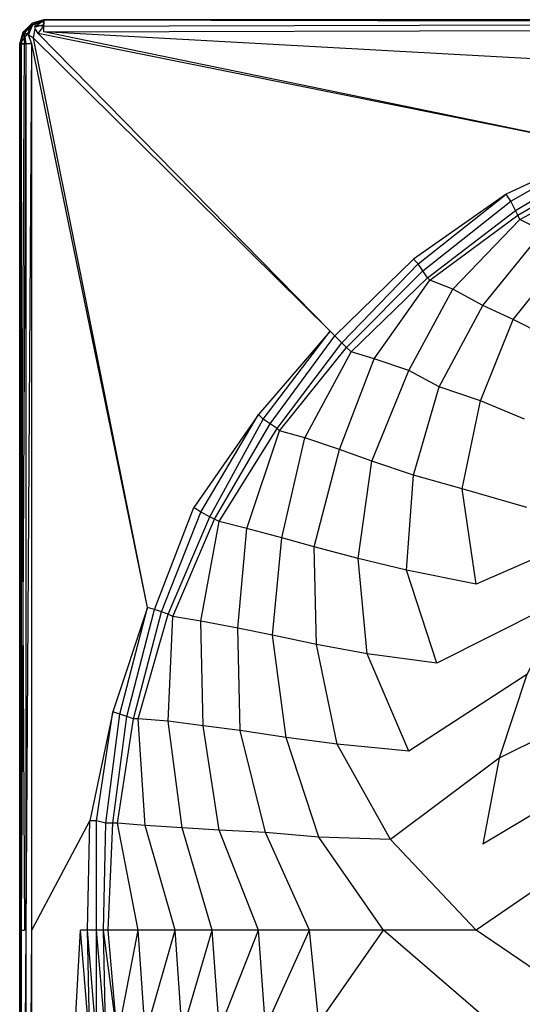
# Model space of a CAD drawing. Extents: x 0 to 1.7, y 0 to 0.75.
# Tile 4 of 17: x 0 to 0.21, y 0.34 to 0.75. Entities that reach past the tile are written whole.
import ezdxf

# ---------------------------------------------------------------- set-up
doc = ezdxf.new("R2010")
doc.units = 0
doc.layers.add('L2_CETUS_BQ170CEU2V_WANNE___REP', color=7, linetype='CONTINUOUS')
doc.layers.add('L3_CETUS_BQ170CEU2V_VER___REPLA', color=7, linetype='CONTINUOUS')

msp = doc.modelspace()

# ---------------------------------------------------------------- linework, layer by layer
at = {"layer": 'L2_CETUS_BQ170CEU2V_WANNE___REP', "color": 8}
for points, invisible_edges in [([(0.0031, 0.7439, 0.58), (0.0051, 0.7486, 0.582), (0.0014, 0.7449, 0.582), (0.0031, 0.7439, 0.58)], 13), ([(0.0051, 0.7486, 0.582), (0.0014, 0.7449, 0.595), (0.0014, 0.7449, 0.582), (0.0051, 0.7486, 0.582)], 13), ([(0.0014, 0.7449, 0.595), (0.0051, 0.7486, 0.582), (0.0051, 0.7486, 0.595), (0.0014, 0.7449, 0.595)], 14), ([(0.0054, 0.748, 0.5974), (0.0014, 0.7449, 0.595), (0.0051, 0.7486, 0.595), (0.0054, 0.748, 0.5974)], 14), ([(0.0014, 0.7449, 0.595), (0.0054, 0.748, 0.5974), (0.002, 0.7446, 0.5974), (0.0014, 0.7449, 0.595)], 13), ([(0.0054, 0.748, 0.5974), (0.0036, 0.7436, 0.5993), (0.002, 0.7446, 0.5974), (0.0054, 0.748, 0.5974)], 13), ([(0.0051, 0.7486, 0.582), (0.0031, 0.7439, 0.58), (0.0061, 0.7469, 0.58), (0.0051, 0.7486, 0.582)], 14), ([(0.0036, 0.7436, 0.5993), (0.0054, 0.748, 0.5974), (0.0064, 0.7464, 0.5993), (0.0036, 0.7436, 0.5993)], 14), ([(0.0064, 0.7464, 0.5993), (0.0057, 0.7424, 0.6), (0.0036, 0.7436, 0.5993), (0.0064, 0.7464, 0.5993)], 13), ([(0.0061, 0.7469, 0.58), (0.01, 0.75, 0.582), (0.0051, 0.7486, 0.582), (0.0061, 0.7469, 0.58)], 14), ([(0.01, 0.75, 0.595), (0.0051, 0.7486, 0.582), (0.01, 0.75, 0.582), (0.01, 0.75, 0.595)], 13), ([(0.0051, 0.7486, 0.582), (0.01, 0.75, 0.595), (0.0051, 0.7486, 0.595), (0.0051, 0.7486, 0.582)], 14), ([(0.01, 0.7493, 0.5974), (0.0051, 0.7486, 0.595), (0.01, 0.75, 0.595), (0.01, 0.7493, 0.5974)], 13), ([(0.0051, 0.7486, 0.595), (0.01, 0.7493, 0.5974), (0.0054, 0.748, 0.5974), (0.0051, 0.7486, 0.595)], 14), ([(0.01, 0.7474, 0.5993), (0.0054, 0.748, 0.5974), (0.01, 0.7493, 0.5974), (0.01, 0.7474, 0.5993)], 13), ([(0.0054, 0.748, 0.5974), (0.01, 0.7474, 0.5993), (0.0064, 0.7464, 0.5993), (0.0054, 0.748, 0.5974)], 14), ([(0.0057, 0.7424, 0.6), (0.0064, 0.7464, 0.5993), (0.0076, 0.7443, 0.6), (0.0057, 0.7424, 0.6)], 14), ([(0.01, 0.75, 0.582), (0.0061, 0.7469, 0.58), (0.01, 0.748, 0.58), (0.01, 0.75, 0.582)], 13), ([(0.01, 0.7474, 0.5993), (0.0076, 0.7443, 0.6), (0.0064, 0.7464, 0.5993), (0.01, 0.7474, 0.5993)], 13), ([(0.0076, 0.7443, 0.6), (0.01, 0.7474, 0.5993), (0.01, 0.745, 0.6), (0.0076, 0.7443, 0.6)], 14), ([(0.85, 0.748, 0.58), (0.01, 0.75, 0.582), (0.01, 0.748, 0.58), (0.85, 0.748, 0.58)], 13), ([(0.01, 0.75, 0.582), (0.85, 0.748, 0.58), (0.85, 0.75, 0.582), (0.01, 0.75, 0.582)], 14), ([(0.85, 0.75, 0.595), (0.01, 0.75, 0.582), (0.85, 0.75, 0.582), (0.85, 0.75, 0.595)], 13), ([(0.01, 0.75, 0.582), (0.85, 0.75, 0.595), (0.01, 0.75, 0.595), (0.01, 0.75, 0.582)], 14), ([(0.85, 0.7493, 0.5974), (0.01, 0.75, 0.595), (0.85, 0.75, 0.595), (0.85, 0.7493, 0.5974)], 13), ([(0.01, 0.75, 0.595), (0.85, 0.7493, 0.5974), (0.01, 0.7493, 0.5974), (0.01, 0.75, 0.595)], 14), ([(0.85, 0.7493, 0.5974), (0.01, 0.7474, 0.5993), (0.01, 0.7493, 0.5974), (0.85, 0.7493, 0.5974)], 13), ([(0.01, 0.7474, 0.5993), (0.85, 0.7493, 0.5974), (0.85, 0.7474, 0.5993), (0.01, 0.7474, 0.5993)], 14), ([(0.85, 0.7474, 0.5993), (0.01, 0.745, 0.6), (0.01, 0.7474, 0.5993), (0.85, 0.7474, 0.5993)], 13), ([(0.01, 0.745, 0.6), (0.85, 0.7474, 0.5993), (0.85, 0.745, 0.6), (0.01, 0.745, 0.6)], 14), ([(0, 0.74, 0.582), (0.0031, 0.7439, 0.58), (0.0014, 0.7449, 0.582), (0, 0.74, 0.582)], 14), ([(0.0014, 0.7449, 0.582), (0, 0.74, 0.595), (0, 0.74, 0.582), (0.0014, 0.7449, 0.582)], 13), ([(0, 0.74, 0.595), (0.0014, 0.7449, 0.582), (0.0014, 0.7449, 0.595), (0, 0.74, 0.595)], 14), ([(0.0014, 0.7449, 0.595), (0.0007, 0.74, 0.5974), (0, 0.74, 0.595), (0.0014, 0.7449, 0.595)], 13), ([(0.0031, 0.7439, 0.58), (0, 0.74, 0.582), (0.002, 0.74, 0.58), (0.0031, 0.7439, 0.58)], 13), ([(0.0007, 0.74, 0.5974), (0.0014, 0.7449, 0.595), (0.002, 0.7446, 0.5974), (0.0007, 0.74, 0.5974)], 14), ([(0.002, 0.7446, 0.5974), (0.0026, 0.74, 0.5993), (0.0007, 0.74, 0.5974), (0.002, 0.7446, 0.5974)], 13), ([(0.0026, 0.74, 0.5993), (0.002, 0.7446, 0.5974), (0.0036, 0.7436, 0.5993), (0.0026, 0.74, 0.5993)], 14), ([(0.0036, 0.7436, 0.5993), (0.005, 0.74, 0.6), (0.0026, 0.74, 0.5993), (0.0036, 0.7436, 0.5993)], 13), ([(0.005, 0.74, 0.6), (0.0036, 0.7436, 0.5993), (0.0057, 0.7424, 0.6), (0.005, 0.74, 0.6)], 14), ([(0.0057, 0.7424, 0.6), (0.052627, 0.507923, 0.6), (0.005, 0.74, 0.6), (0.0057, 0.7424, 0.6)], 13), ([(0.0076, 0.7443, 0.6), (0.127887, 0.621721, 0.6), (0.0057, 0.7424, 0.6), (0.0076, 0.7443, 0.6)], 13), ([(0.052627, 0.507923, 0.6), (0.0057, 0.7424, 0.6), (0.07168, 0.549044, 0.6), (0.052627, 0.507923, 0.6)], 14), ([(0.098354, 0.587295, 0.6), (0.07168, 0.549044, 0.6), (0.0057, 0.7424, 0.6), (0.098354, 0.587295, 0.6)], 14), ([(0.127887, 0.621721, 0.6), (0.098354, 0.587295, 0.6), (0.0057, 0.7424, 0.6), (0.127887, 0.621721, 0.6)], 14), ([(0.01, 0.745, 0.6), (0.241253, 0.697268, 0.6), (0.0076, 0.7443, 0.6), (0.01, 0.745, 0.6)], 13), ([(0.127887, 0.621721, 0.6), (0.0076, 0.7443, 0.6), (0.162182, 0.651366, 0.6), (0.127887, 0.621721, 0.6)], 14), ([(0.200289, 0.678142, 0.6), (0.162182, 0.651366, 0.6), (0.0076, 0.7443, 0.6), (0.200289, 0.678142, 0.6)], 14), ([(0.241253, 0.697268, 0.6), (0.200289, 0.678142, 0.6), (0.0076, 0.7443, 0.6), (0.241253, 0.697268, 0.6)], 14), ([(0.241253, 0.697268, 0.6), (0.01, 0.745, 0.6), (0.284122, 0.711612, 0.6), (0.241253, 0.697268, 0.6)], 14), ([(0.328897, 0.721175, 0.6), (0.284122, 0.711612, 0.6), (0.01, 0.745, 0.6), (0.328897, 0.721175, 0.6)], 14), ([(0.373672, 0.725, 0.6), (0.328897, 0.721175, 0.6), (0.01, 0.745, 0.6), (0.373672, 0.725, 0.6)], 14), ([(0.85, 0.745, 0.6), (0.373672, 0.725, 0.6), (0.01, 0.745, 0.6), (0.85, 0.745, 0.6)], 13), ([(0.002, 0.74, 0.58), (0, 0.375, 0.582), (0.002, 0.375, 0.58), (0.002, 0.74, 0.58)], 13), ([(0, 0.375, 0.582), (0.002, 0.74, 0.58), (0, 0.74, 0.582), (0, 0.375, 0.582)], 14), ([(0, 0.74, 0.582), (0, 0.375, 0.595), (0, 0.375, 0.582), (0, 0.74, 0.582)], 13), ([(0, 0.375, 0.595), (0, 0.74, 0.582), (0, 0.74, 0.595), (0, 0.375, 0.595)], 14), ([(0, 0.74, 0.595), (0.0007, 0.375, 0.5974), (0, 0.375, 0.595), (0, 0.74, 0.595)], 13), ([(0.0007, 0.375, 0.5974), (0, 0.74, 0.595), (0.0007, 0.74, 0.5974), (0.0007, 0.375, 0.5974)], 14), ([(0.0026, 0.74, 0.5993), (0.0007, 0.375, 0.5974), (0.0007, 0.74, 0.5974), (0.0026, 0.74, 0.5993)], 13), ([(0.0007, 0.375, 0.5974), (0.0026, 0.74, 0.5993), (0.0026, 0.375, 0.5993), (0.0007, 0.375, 0.5974)], 14), ([(0.005, 0.74, 0.6), (0.0026, 0.375, 0.5993), (0.0026, 0.74, 0.5993), (0.005, 0.74, 0.6)], 13), ([(0.0026, 0.375, 0.5993), (0.005, 0.74, 0.6), (0.005, 0.375, 0.6), (0.0026, 0.375, 0.5993)], 14), ([(0.028811, 0.419945, 0.6), (0.005, 0.375, 0.6), (0.005, 0.74, 0.6), (0.028811, 0.419945, 0.6)], 13), ([(0.038337, 0.464891, 0.6), (0.028811, 0.419945, 0.6), (0.005, 0.74, 0.6), (0.038337, 0.464891, 0.6)], 14), ([(0.052627, 0.507923, 0.6), (0.038337, 0.464891, 0.6), (0.005, 0.74, 0.6), (0.052627, 0.507923, 0.6)], 14), ([(0.241253, 0.697268, 0.6), (0.202194, 0.675273, 0.6), (0.200289, 0.678142, 0.6), (0.241253, 0.697268, 0.6)], 13), ([(0.202194, 0.675273, 0.6), (0.241253, 0.697268, 0.6), (0.242206, 0.694399, 0.6), (0.202194, 0.675273, 0.6)], 14), ([(0.242206, 0.694399, 0.6), (0.204099, 0.671448, 0.599), (0.202194, 0.675273, 0.6), (0.242206, 0.694399, 0.6)], 13), ([(0.204099, 0.671448, 0.599), (0.242206, 0.694399, 0.6), (0.243158, 0.69153, 0.599), (0.204099, 0.671448, 0.599)], 14), ([(0.243158, 0.69153, 0.599), (0.205052, 0.669536, 0.597), (0.204099, 0.671448, 0.599), (0.243158, 0.69153, 0.599)], 13), ([(0.205052, 0.669536, 0.597), (0.243158, 0.69153, 0.599), (0.244111, 0.688661, 0.597), (0.205052, 0.669536, 0.597)], 14), ([(0.244111, 0.688661, 0.597), (0.206005, 0.667623, 0.595), (0.205052, 0.669536, 0.597), (0.244111, 0.688661, 0.597)], 13), ([(0.206005, 0.667623, 0.595), (0.244111, 0.688661, 0.597), (0.245064, 0.686749, 0.595), (0.206005, 0.667623, 0.595)], 14), ([(0.245064, 0.686749, 0.595), (0.215531, 0.662841, 0.593), (0.206005, 0.667623, 0.595), (0.245064, 0.686749, 0.595)], 13), ([(0.200289, 0.678142, 0.6), (0.164088, 0.649454, 0.6), (0.162182, 0.651366, 0.6), (0.200289, 0.678142, 0.6)], 13), ([(0.164088, 0.649454, 0.6), (0.200289, 0.678142, 0.6), (0.202194, 0.675273, 0.6), (0.164088, 0.649454, 0.6)], 14), ([(0.202194, 0.675273, 0.6), (0.165993, 0.646585, 0.599), (0.164088, 0.649454, 0.6), (0.202194, 0.675273, 0.6)], 13), ([(0.165993, 0.646585, 0.599), (0.202194, 0.675273, 0.6), (0.204099, 0.671448, 0.599), (0.165993, 0.646585, 0.599)], 14), ([(0.204099, 0.671448, 0.599), (0.167898, 0.643716, 0.597), (0.165993, 0.646585, 0.599), (0.204099, 0.671448, 0.599)], 13), ([(0.167898, 0.643716, 0.597), (0.204099, 0.671448, 0.599), (0.205052, 0.669536, 0.597), (0.167898, 0.643716, 0.597)], 14), ([(0.205052, 0.669536, 0.597), (0.168851, 0.64276, 0.595), (0.167898, 0.643716, 0.597), (0.205052, 0.669536, 0.597)], 13), ([(0.168851, 0.64276, 0.595), (0.205052, 0.669536, 0.597), (0.206005, 0.667623, 0.595), (0.168851, 0.64276, 0.595)], 14), ([(0.206005, 0.667623, 0.595), (0.178378, 0.638934, 0.593), (0.168851, 0.64276, 0.595), (0.206005, 0.667623, 0.595)], 13), ([(0.178378, 0.638934, 0.593), (0.206005, 0.667623, 0.595), (0.215531, 0.662841, 0.593), (0.178378, 0.638934, 0.593)], 14), ([(0.215531, 0.662841, 0.593), (0.190762, 0.63224, 0.589), (0.178378, 0.638934, 0.593), (0.215531, 0.662841, 0.593)], 13), ([(0.190762, 0.63224, 0.589), (0.215531, 0.662841, 0.593), (0.226963, 0.656148, 0.589), (0.190762, 0.63224, 0.589)], 14), ([(0.226963, 0.656148, 0.589), (0.203147, 0.626503, 0.583), (0.190762, 0.63224, 0.589), (0.226963, 0.656148, 0.589)], 13), ([(0.203147, 0.626503, 0.583), (0.226963, 0.656148, 0.589), (0.238395, 0.65041, 0.583), (0.203147, 0.626503, 0.583)], 14), ([(0.162182, 0.651366, 0.6), (0.129792, 0.619809, 0.6), (0.127887, 0.621721, 0.6), (0.162182, 0.651366, 0.6)], 13), ([(0.129792, 0.619809, 0.6), (0.162182, 0.651366, 0.6), (0.164088, 0.649454, 0.6), (0.129792, 0.619809, 0.6)], 14), ([(0.164088, 0.649454, 0.6), (0.13265, 0.61694, 0.599), (0.129792, 0.619809, 0.6), (0.164088, 0.649454, 0.6)], 13), ([(0.13265, 0.61694, 0.599), (0.164088, 0.649454, 0.6), (0.165993, 0.646585, 0.599), (0.13265, 0.61694, 0.599)], 14), ([(0.238395, 0.65041, 0.583), (0.218389, 0.618852, 0.572), (0.203147, 0.626503, 0.583), (0.238395, 0.65041, 0.583)], 13), ([(0.165993, 0.646585, 0.599), (0.134555, 0.615027, 0.597), (0.13265, 0.61694, 0.599), (0.165993, 0.646585, 0.599)], 13), ([(0.134555, 0.615027, 0.597), (0.165993, 0.646585, 0.599), (0.167898, 0.643716, 0.597), (0.134555, 0.615027, 0.597)], 14), ([(0.167898, 0.643716, 0.597), (0.136461, 0.613115, 0.595), (0.134555, 0.615027, 0.597), (0.167898, 0.643716, 0.597)], 13), ([(0.136461, 0.613115, 0.595), (0.167898, 0.643716, 0.597), (0.168851, 0.64276, 0.595), (0.136461, 0.613115, 0.595)], 14), ([(0.168851, 0.64276, 0.595), (0.145987, 0.610246, 0.593), (0.136461, 0.613115, 0.595), (0.168851, 0.64276, 0.595)], 13), ([(0.145987, 0.610246, 0.593), (0.168851, 0.64276, 0.595), (0.178378, 0.638934, 0.593), (0.145987, 0.610246, 0.593)], 14), ([(0.178378, 0.638934, 0.593), (0.160277, 0.605464, 0.589), (0.145987, 0.610246, 0.593), (0.178378, 0.638934, 0.593)], 13), ([(0.160277, 0.605464, 0.589), (0.178378, 0.638934, 0.593), (0.190762, 0.63224, 0.589), (0.160277, 0.605464, 0.589)], 14), ([(0.190762, 0.63224, 0.589), (0.172662, 0.59877, 0.583), (0.160277, 0.605464, 0.589), (0.190762, 0.63224, 0.589)], 13), ([(0.172662, 0.59877, 0.583), (0.190762, 0.63224, 0.589), (0.203147, 0.626503, 0.583), (0.172662, 0.59877, 0.583)], 14), ([(0.203147, 0.626503, 0.583), (0.189809, 0.593033, 0.572), (0.172662, 0.59877, 0.583), (0.203147, 0.626503, 0.583)], 13), ([(0.189809, 0.593033, 0.572), (0.203147, 0.626503, 0.583), (0.218389, 0.618852, 0.572), (0.189809, 0.593033, 0.572)], 14), ([(0.127887, 0.621721, 0.6), (0.10026, 0.585383, 0.6), (0.098354, 0.587295, 0.6), (0.127887, 0.621721, 0.6)], 13), ([(0.10026, 0.585383, 0.6), (0.127887, 0.621721, 0.6), (0.129792, 0.619809, 0.6), (0.10026, 0.585383, 0.6)], 14), ([(0.129792, 0.619809, 0.6), (0.103118, 0.58347, 0.599), (0.10026, 0.585383, 0.6), (0.129792, 0.619809, 0.6)], 13), ([(0.103118, 0.58347, 0.599), (0.129792, 0.619809, 0.6), (0.13265, 0.61694, 0.599), (0.103118, 0.58347, 0.599)], 14), ([(0.13265, 0.61694, 0.599), (0.105976, 0.581557, 0.597), (0.103118, 0.58347, 0.599), (0.13265, 0.61694, 0.599)], 13), ([(0.105976, 0.581557, 0.597), (0.13265, 0.61694, 0.599), (0.134555, 0.615027, 0.597), (0.105976, 0.581557, 0.597)], 14), ([(0.218389, 0.618852, 0.572), (0.20791, 0.585383, 0.559), (0.189809, 0.593033, 0.572), (0.218389, 0.618852, 0.572)], 13), ([(0.134555, 0.615027, 0.597), (0.106928, 0.580601, 0.595), (0.105976, 0.581557, 0.597), (0.134555, 0.615027, 0.597)], 13), ([(0.106928, 0.580601, 0.595), (0.134555, 0.615027, 0.597), (0.136461, 0.613115, 0.595), (0.106928, 0.580601, 0.595)], 14), ([(0.136461, 0.613115, 0.595), (0.117408, 0.577732, 0.593), (0.106928, 0.580601, 0.595), (0.136461, 0.613115, 0.595)], 13), ([(0.117408, 0.577732, 0.593), (0.136461, 0.613115, 0.595), (0.145987, 0.610246, 0.593), (0.117408, 0.577732, 0.593)], 14), ([(0.145987, 0.610246, 0.593), (0.131697, 0.572951, 0.589), (0.117408, 0.577732, 0.593), (0.145987, 0.610246, 0.593)], 13), ([(0.131697, 0.572951, 0.589), (0.145987, 0.610246, 0.593), (0.160277, 0.605464, 0.589), (0.131697, 0.572951, 0.589)], 14), ([(0.160277, 0.605464, 0.589), (0.145035, 0.568169, 0.583), (0.131697, 0.572951, 0.589), (0.160277, 0.605464, 0.589)], 13), ([(0.145035, 0.568169, 0.583), (0.160277, 0.605464, 0.589), (0.172662, 0.59877, 0.583), (0.145035, 0.568169, 0.583)], 14), ([(0.172662, 0.59877, 0.583), (0.162182, 0.562432, 0.572), (0.145035, 0.568169, 0.583), (0.172662, 0.59877, 0.583)], 13), ([(0.162182, 0.562432, 0.572), (0.172662, 0.59877, 0.583), (0.189809, 0.593033, 0.572), (0.162182, 0.562432, 0.572)], 14), ([(0.189809, 0.593033, 0.572), (0.182188, 0.556694, 0.559), (0.162182, 0.562432, 0.572), (0.189809, 0.593033, 0.572)], 13), ([(0.182188, 0.556694, 0.559), (0.189809, 0.593033, 0.572), (0.20791, 0.585383, 0.559), (0.182188, 0.556694, 0.559)], 14), ([(0.098354, 0.587295, 0.6), (0.074538, 0.547131, 0.6), (0.07168, 0.549044, 0.6), (0.098354, 0.587295, 0.6)], 13), ([(0.074538, 0.547131, 0.6), (0.098354, 0.587295, 0.6), (0.10026, 0.585383, 0.6), (0.074538, 0.547131, 0.6)], 14), ([(0.10026, 0.585383, 0.6), (0.078349, 0.545219, 0.599), (0.074538, 0.547131, 0.6), (0.10026, 0.585383, 0.6)], 13), ([(0.078349, 0.545219, 0.599), (0.10026, 0.585383, 0.6), (0.103118, 0.58347, 0.599), (0.078349, 0.545219, 0.599)], 14), ([(0.20791, 0.585383, 0.559), (0.208863, 0.549044, 0.53), (0.182188, 0.556694, 0.559), (0.20791, 0.585383, 0.559)], 13), ([(0.103118, 0.58347, 0.599), (0.080254, 0.544262, 0.597), (0.078349, 0.545219, 0.599), (0.103118, 0.58347, 0.599)], 13), ([(0.080254, 0.544262, 0.597), (0.103118, 0.58347, 0.599), (0.105976, 0.581557, 0.597), (0.080254, 0.544262, 0.597)], 14), ([(0.105976, 0.581557, 0.597), (0.082159, 0.543306, 0.595), (0.080254, 0.544262, 0.597), (0.105976, 0.581557, 0.597)], 13), ([(0.082159, 0.543306, 0.595), (0.105976, 0.581557, 0.597), (0.106928, 0.580601, 0.595), (0.082159, 0.543306, 0.595)], 14), ([(0.106928, 0.580601, 0.595), (0.093591, 0.540437, 0.593), (0.082159, 0.543306, 0.595), (0.106928, 0.580601, 0.595)], 13), ([(0.093591, 0.540437, 0.593), (0.106928, 0.580601, 0.595), (0.117408, 0.577732, 0.593), (0.093591, 0.540437, 0.593)], 14), ([(0.117408, 0.577732, 0.593), (0.107881, 0.536612, 0.589), (0.093591, 0.540437, 0.593), (0.117408, 0.577732, 0.593)], 13), ([(0.107881, 0.536612, 0.589), (0.117408, 0.577732, 0.593), (0.131697, 0.572951, 0.589), (0.107881, 0.536612, 0.589)], 14), ([(0.131697, 0.572951, 0.589), (0.121218, 0.532787, 0.583), (0.107881, 0.536612, 0.589), (0.131697, 0.572951, 0.589)], 13), ([(0.121218, 0.532787, 0.583), (0.131697, 0.572951, 0.589), (0.145035, 0.568169, 0.583), (0.121218, 0.532787, 0.583)], 14), ([(0.145035, 0.568169, 0.583), (0.139319, 0.528005, 0.572), (0.121218, 0.532787, 0.583), (0.145035, 0.568169, 0.583)], 13), ([(0.139319, 0.528005, 0.572), (0.145035, 0.568169, 0.583), (0.162182, 0.562432, 0.572), (0.139319, 0.528005, 0.572)], 14), ([(0.162182, 0.562432, 0.572), (0.159324, 0.523224, 0.559), (0.139319, 0.528005, 0.572), (0.162182, 0.562432, 0.572)], 13), ([(0.159324, 0.523224, 0.559), (0.162182, 0.562432, 0.572), (0.182188, 0.556694, 0.559), (0.159324, 0.523224, 0.559)], 14), ([(0.182188, 0.556694, 0.559), (0.187904, 0.517486, 0.53), (0.159324, 0.523224, 0.559), (0.182188, 0.556694, 0.559)], 13), ([(0.187904, 0.517486, 0.53), (0.182188, 0.556694, 0.559), (0.208863, 0.549044, 0.53), (0.187904, 0.517486, 0.53)], 14), ([(0.07168, 0.549044, 0.6), (0.055485, 0.506967, 0.6), (0.052627, 0.507923, 0.6), (0.07168, 0.549044, 0.6)], 13), ([(0.055485, 0.506967, 0.6), (0.07168, 0.549044, 0.6), (0.074538, 0.547131, 0.6), (0.055485, 0.506967, 0.6)], 14), ([(0.245064, 0.54235, 0.48), (0.187904, 0.517486, 0.53), (0.208863, 0.549044, 0.53), (0.245064, 0.54235, 0.48)], 14), ([(0.074538, 0.547131, 0.6), (0.058343, 0.506011, 0.599), (0.055485, 0.506967, 0.6), (0.074538, 0.547131, 0.6)], 13), ([(0.058343, 0.506011, 0.599), (0.074538, 0.547131, 0.6), (0.078349, 0.545219, 0.599), (0.058343, 0.506011, 0.599)], 14), ([(0.078349, 0.545219, 0.599), (0.061201, 0.505055, 0.597), (0.058343, 0.506011, 0.599), (0.078349, 0.545219, 0.599)], 13), ([(0.061201, 0.505055, 0.597), (0.078349, 0.545219, 0.599), (0.080254, 0.544262, 0.597), (0.061201, 0.505055, 0.597)], 14), ([(0.080254, 0.544262, 0.597), (0.063106, 0.504098, 0.595), (0.061201, 0.505055, 0.597), (0.080254, 0.544262, 0.597)], 13), ([(0.063106, 0.504098, 0.595), (0.080254, 0.544262, 0.597), (0.082159, 0.543306, 0.595), (0.063106, 0.504098, 0.595)], 14), ([(0.082159, 0.543306, 0.595), (0.074538, 0.502186, 0.593), (0.063106, 0.504098, 0.595), (0.082159, 0.543306, 0.595)], 13), ([(0.074538, 0.502186, 0.593), (0.082159, 0.543306, 0.595), (0.093591, 0.540437, 0.593), (0.074538, 0.502186, 0.593)], 14), ([(0.093591, 0.540437, 0.593), (0.089781, 0.499317, 0.589), (0.074538, 0.502186, 0.593), (0.093591, 0.540437, 0.593)], 13), ([(0.089781, 0.499317, 0.589), (0.093591, 0.540437, 0.593), (0.107881, 0.536612, 0.589), (0.089781, 0.499317, 0.589)], 14), ([(0.187904, 0.517486, 0.53), (0.245064, 0.54235, 0.48), (0.225058, 0.511749, 0.48), (0.187904, 0.517486, 0.53)], 13), ([(0.107881, 0.536612, 0.589), (0.10407, 0.496448, 0.583), (0.089781, 0.499317, 0.589), (0.107881, 0.536612, 0.589)], 13), ([(0.10407, 0.496448, 0.583), (0.107881, 0.536612, 0.589), (0.121218, 0.532787, 0.583), (0.10407, 0.496448, 0.583)], 14), ([(0.121218, 0.532787, 0.583), (0.122171, 0.492623, 0.572), (0.10407, 0.496448, 0.583), (0.121218, 0.532787, 0.583)], 13), ([(0.122171, 0.492623, 0.572), (0.121218, 0.532787, 0.583), (0.139319, 0.528005, 0.572), (0.122171, 0.492623, 0.572)], 14), ([(0.139319, 0.528005, 0.572), (0.143129, 0.488798, 0.559), (0.122171, 0.492623, 0.572), (0.139319, 0.528005, 0.572)], 13), ([(0.143129, 0.488798, 0.559), (0.139319, 0.528005, 0.572), (0.159324, 0.523224, 0.559), (0.143129, 0.488798, 0.559)], 14), ([(0.159324, 0.523224, 0.559), (0.171709, 0.484973, 0.53), (0.143129, 0.488798, 0.559), (0.159324, 0.523224, 0.559)], 13), ([(0.171709, 0.484973, 0.53), (0.159324, 0.523224, 0.559), (0.187904, 0.517486, 0.53), (0.171709, 0.484973, 0.53)], 14), ([(0.225058, 0.511749, 0.48), (0.171709, 0.484973, 0.53), (0.187904, 0.517486, 0.53), (0.225058, 0.511749, 0.48)], 14), ([(0.171709, 0.484973, 0.53), (0.225058, 0.511749, 0.48), (0.208863, 0.480191, 0.48), (0.171709, 0.484973, 0.53)], 13), ([(0.052627, 0.507923, 0.6), (0.041195, 0.463934, 0.6), (0.038337, 0.464891, 0.6), (0.052627, 0.507923, 0.6)], 13), ([(0.041195, 0.463934, 0.6), (0.052627, 0.507923, 0.6), (0.055485, 0.506967, 0.6), (0.041195, 0.463934, 0.6)], 14), ([(0.055485, 0.506967, 0.6), (0.044053, 0.462978, 0.599), (0.041195, 0.463934, 0.6), (0.055485, 0.506967, 0.6)], 13), ([(0.044053, 0.462978, 0.599), (0.055485, 0.506967, 0.6), (0.058343, 0.506011, 0.599), (0.044053, 0.462978, 0.599)], 14), ([(0.058343, 0.506011, 0.599), (0.046911, 0.462022, 0.597), (0.044053, 0.462978, 0.599), (0.058343, 0.506011, 0.599)], 13), ([(0.046911, 0.462022, 0.597), (0.058343, 0.506011, 0.599), (0.061201, 0.505055, 0.597), (0.046911, 0.462022, 0.597)], 14), ([(0.061201, 0.505055, 0.597), (0.048816, 0.462022, 0.595), (0.046911, 0.462022, 0.597), (0.061201, 0.505055, 0.597)], 13), ([(0.048816, 0.462022, 0.595), (0.061201, 0.505055, 0.597), (0.063106, 0.504098, 0.595), (0.048816, 0.462022, 0.595)], 14), ([(0.063106, 0.504098, 0.595), (0.061201, 0.461066, 0.593), (0.048816, 0.462022, 0.595), (0.063106, 0.504098, 0.595)], 13), ([(0.061201, 0.461066, 0.593), (0.063106, 0.504098, 0.595), (0.074538, 0.502186, 0.593), (0.061201, 0.461066, 0.593)], 14), ([(0.074538, 0.502186, 0.593), (0.075491, 0.459153, 0.589), (0.061201, 0.461066, 0.593), (0.074538, 0.502186, 0.593)], 13), ([(0.075491, 0.459153, 0.589), (0.074538, 0.502186, 0.593), (0.089781, 0.499317, 0.589), (0.075491, 0.459153, 0.589)], 14), ([(0.089781, 0.499317, 0.589), (0.090733, 0.45724, 0.583), (0.075491, 0.459153, 0.589), (0.089781, 0.499317, 0.589)], 13), ([(0.090733, 0.45724, 0.583), (0.089781, 0.499317, 0.589), (0.10407, 0.496448, 0.583), (0.090733, 0.45724, 0.583)], 14), ([(0.10407, 0.496448, 0.583), (0.109786, 0.454372, 0.572), (0.090733, 0.45724, 0.583), (0.10407, 0.496448, 0.583)], 13), ([(0.109786, 0.454372, 0.572), (0.10407, 0.496448, 0.583), (0.122171, 0.492623, 0.572), (0.109786, 0.454372, 0.572)], 14), ([(0.122171, 0.492623, 0.572), (0.130745, 0.451503, 0.559), (0.109786, 0.454372, 0.572), (0.122171, 0.492623, 0.572)], 13), ([(0.130745, 0.451503, 0.559), (0.122171, 0.492623, 0.572), (0.143129, 0.488798, 0.559), (0.130745, 0.451503, 0.559)], 14), ([(0.143129, 0.488798, 0.559), (0.160277, 0.448634, 0.53), (0.130745, 0.451503, 0.559), (0.143129, 0.488798, 0.559)], 13), ([(0.160277, 0.448634, 0.53), (0.143129, 0.488798, 0.559), (0.171709, 0.484973, 0.53), (0.160277, 0.448634, 0.53)], 14), ([(0.208863, 0.480191, 0.48), (0.160277, 0.448634, 0.53), (0.171709, 0.484973, 0.53), (0.208863, 0.480191, 0.48)], 14), ([(0.160277, 0.448634, 0.53), (0.208863, 0.480191, 0.48), (0.197431, 0.445765, 0.48), (0.160277, 0.448634, 0.53)], 13), ([(0.256495, 0.47541, 0.38), (0.197431, 0.445765, 0.48), (0.208863, 0.480191, 0.48), (0.256495, 0.47541, 0.38)], 14), ([(0.197431, 0.445765, 0.48), (0.256495, 0.47541, 0.38), (0.245064, 0.442896, 0.38), (0.197431, 0.445765, 0.48)], 13), ([(0.038337, 0.464891, 0.6), (0.031669, 0.419945, 0.6), (0.028811, 0.419945, 0.6), (0.038337, 0.464891, 0.6)], 13), ([(0.031669, 0.419945, 0.6), (0.038337, 0.464891, 0.6), (0.041195, 0.463934, 0.6), (0.031669, 0.419945, 0.6)], 14), ([(0.041195, 0.463934, 0.6), (0.035479, 0.418989, 0.599), (0.031669, 0.419945, 0.6), (0.041195, 0.463934, 0.6)], 13), ([(0.035479, 0.418989, 0.599), (0.041195, 0.463934, 0.6), (0.044053, 0.462978, 0.599), (0.035479, 0.418989, 0.599)], 14), ([(0.044053, 0.462978, 0.599), (0.038337, 0.418989, 0.597), (0.035479, 0.418989, 0.599), (0.044053, 0.462978, 0.599)], 13), ([(0.038337, 0.418989, 0.597), (0.044053, 0.462978, 0.599), (0.046911, 0.462022, 0.597), (0.038337, 0.418989, 0.597)], 14), ([(0.046911, 0.462022, 0.597), (0.040243, 0.418989, 0.595), (0.038337, 0.418989, 0.597), (0.046911, 0.462022, 0.597)], 13), ([(0.040243, 0.418989, 0.595), (0.046911, 0.462022, 0.597), (0.048816, 0.462022, 0.595), (0.040243, 0.418989, 0.595)], 14), ([(0.048816, 0.462022, 0.595), (0.051674, 0.418033, 0.593), (0.040243, 0.418989, 0.595), (0.048816, 0.462022, 0.595)], 13), ([(0.051674, 0.418033, 0.593), (0.048816, 0.462022, 0.595), (0.061201, 0.461066, 0.593), (0.051674, 0.418033, 0.593)], 14), ([(0.061201, 0.461066, 0.593), (0.066917, 0.417077, 0.589), (0.051674, 0.418033, 0.593), (0.061201, 0.461066, 0.593)], 13), ([(0.066917, 0.417077, 0.589), (0.061201, 0.461066, 0.593), (0.075491, 0.459153, 0.589), (0.066917, 0.417077, 0.589)], 14), ([(0.075491, 0.459153, 0.589), (0.082159, 0.41612, 0.583), (0.066917, 0.417077, 0.589), (0.075491, 0.459153, 0.589)], 13), ([(0.082159, 0.41612, 0.583), (0.075491, 0.459153, 0.589), (0.090733, 0.45724, 0.583), (0.082159, 0.41612, 0.583)], 14), ([(0.090733, 0.45724, 0.583), (0.101212, 0.415164, 0.572), (0.082159, 0.41612, 0.583), (0.090733, 0.45724, 0.583)], 13), ([(0.101212, 0.415164, 0.572), (0.090733, 0.45724, 0.583), (0.109786, 0.454372, 0.572), (0.101212, 0.415164, 0.572)], 14), ([(0.109786, 0.454372, 0.572), (0.123124, 0.413251, 0.559), (0.101212, 0.415164, 0.572), (0.109786, 0.454372, 0.572)], 13), ([(0.123124, 0.413251, 0.559), (0.109786, 0.454372, 0.572), (0.130745, 0.451503, 0.559), (0.123124, 0.413251, 0.559)], 14), ([(0.130745, 0.451503, 0.559), (0.152656, 0.412295, 0.53), (0.123124, 0.413251, 0.559), (0.130745, 0.451503, 0.559)], 13), ([(0.152656, 0.412295, 0.53), (0.130745, 0.451503, 0.559), (0.160277, 0.448634, 0.53), (0.152656, 0.412295, 0.53)], 14), ([(0.197431, 0.445765, 0.48), (0.152656, 0.412295, 0.53), (0.160277, 0.448634, 0.53), (0.197431, 0.445765, 0.48)], 14), ([(0.152656, 0.412295, 0.53), (0.197431, 0.445765, 0.48), (0.190762, 0.410383, 0.48), (0.152656, 0.412295, 0.53)], 13), ([(0.245064, 0.442896, 0.38), (0.190762, 0.410383, 0.48), (0.197431, 0.445765, 0.48), (0.245064, 0.442896, 0.38)], 14), ([(0.190762, 0.410383, 0.48), (0.245064, 0.442896, 0.38), (0.238395, 0.409426, 0.38), (0.190762, 0.410383, 0.48)], 13), ([(0.005, 0.375, 0.6), (0.028811, 0.419945, 0.6), (0.025, 0.375, 0.6), (0.005, 0.375, 0.6)], 14), ([(0.028811, 0.419945, 0.6), (0.027858, 0.375, 0.6), (0.025, 0.375, 0.6), (0.028811, 0.419945, 0.6)], 13), ([(0.027858, 0.375, 0.6), (0.028811, 0.419945, 0.6), (0.031669, 0.419945, 0.6), (0.027858, 0.375, 0.6)], 14), ([(0.031669, 0.419945, 0.6), (0.031669, 0.375, 0.599), (0.027858, 0.375, 0.6), (0.031669, 0.419945, 0.6)], 13), ([(0.031669, 0.375, 0.599), (0.031669, 0.419945, 0.6), (0.035479, 0.418989, 0.599), (0.031669, 0.375, 0.599)], 14), ([(0.035479, 0.418989, 0.599), (0.034527, 0.375, 0.597), (0.031669, 0.375, 0.599), (0.035479, 0.418989, 0.599)], 13), ([(0.034527, 0.375, 0.597), (0.035479, 0.418989, 0.599), (0.038337, 0.418989, 0.597), (0.034527, 0.375, 0.597)], 14), ([(0.038337, 0.418989, 0.597), (0.036432, 0.375, 0.595), (0.034527, 0.375, 0.597), (0.038337, 0.418989, 0.597)], 13), ([(0.036432, 0.375, 0.595), (0.038337, 0.418989, 0.597), (0.040243, 0.418989, 0.595), (0.036432, 0.375, 0.595)], 14), ([(0.040243, 0.418989, 0.595), (0.048816, 0.375, 0.593), (0.036432, 0.375, 0.595), (0.040243, 0.418989, 0.595)], 13), ([(0.048816, 0.375, 0.593), (0.040243, 0.418989, 0.595), (0.051674, 0.418033, 0.593), (0.048816, 0.375, 0.593)], 14), ([(0.051674, 0.418033, 0.593), (0.064059, 0.375, 0.589), (0.048816, 0.375, 0.593), (0.051674, 0.418033, 0.593)], 13), ([(0.064059, 0.375, 0.589), (0.051674, 0.418033, 0.593), (0.066917, 0.417077, 0.589), (0.064059, 0.375, 0.589)], 14), ([(0.066917, 0.417077, 0.589), (0.079301, 0.375, 0.583), (0.064059, 0.375, 0.589), (0.066917, 0.417077, 0.589)], 13), ([(0.079301, 0.375, 0.583), (0.066917, 0.417077, 0.589), (0.082159, 0.41612, 0.583), (0.079301, 0.375, 0.583)], 14), ([(0.082159, 0.41612, 0.583), (0.098354, 0.375, 0.572), (0.079301, 0.375, 0.583), (0.082159, 0.41612, 0.583)], 13), ([(0.098354, 0.375, 0.572), (0.082159, 0.41612, 0.583), (0.101212, 0.415164, 0.572), (0.098354, 0.375, 0.572)], 14), ([(0.101212, 0.415164, 0.572), (0.119313, 0.375, 0.559), (0.098354, 0.375, 0.572), (0.101212, 0.415164, 0.572)], 13), ([(0.119313, 0.375, 0.559), (0.101212, 0.415164, 0.572), (0.123124, 0.413251, 0.559), (0.119313, 0.375, 0.559)], 14), ([(0.123124, 0.413251, 0.559), (0.149798, 0.375, 0.53), (0.119313, 0.375, 0.559), (0.123124, 0.413251, 0.559)], 13), ([(0.149798, 0.375, 0.53), (0.123124, 0.413251, 0.559), (0.152656, 0.412295, 0.53), (0.149798, 0.375, 0.53)], 14), ([(0.152656, 0.412295, 0.53), (0.187904, 0.375, 0.48), (0.149798, 0.375, 0.53), (0.152656, 0.412295, 0.53)], 13), ([(0.187904, 0.375, 0.48), (0.152656, 0.412295, 0.53), (0.190762, 0.410383, 0.48), (0.187904, 0.375, 0.48)], 14), ([(0.238395, 0.409426, 0.38), (0.187904, 0.375, 0.48), (0.190762, 0.410383, 0.48), (0.238395, 0.409426, 0.38)], 14), ([(0.187904, 0.375, 0.48), (0.238395, 0.409426, 0.38), (0.235537, 0.375, 0.38), (0.187904, 0.375, 0.48)], 13), ([(0.002, 0.01, 0.58), (0, 0.375, 0.582), (0, 0.01, 0.582), (0.002, 0.01, 0.58)], 13), ([(0, 0.375, 0.582), (0.002, 0.01, 0.58), (0.002, 0.375, 0.58), (0, 0.375, 0.582)], 14), ([(0, 0.375, 0.582), (0, 0.01, 0.595), (0, 0.01, 0.582), (0, 0.375, 0.582)], 13), ([(0, 0.01, 0.595), (0, 0.375, 0.582), (0, 0.375, 0.595), (0, 0.01, 0.595)], 14), ([(0, 0.375, 0.595), (0.0007, 0.01, 0.5974), (0, 0.01, 0.595), (0, 0.375, 0.595)], 13), ([(0.0007, 0.01, 0.5974), (0, 0.375, 0.595), (0.0007, 0.375, 0.5974), (0.0007, 0.01, 0.5974)], 14), ([(0.0026, 0.375, 0.5993), (0.0007, 0.01, 0.5974), (0.0007, 0.375, 0.5974), (0.0026, 0.375, 0.5993)], 13), ([(0.0007, 0.01, 0.5974), (0.0026, 0.375, 0.5993), (0.0026, 0.01, 0.5993), (0.0007, 0.01, 0.5974)], 14), ([(0.005, 0.375, 0.6), (0.0026, 0.01, 0.5993), (0.0026, 0.375, 0.5993), (0.005, 0.375, 0.6)], 13), ([(0.0026, 0.01, 0.5993), (0.005, 0.375, 0.6), (0.005, 0.01, 0.6), (0.0026, 0.01, 0.5993)], 14), ([(0.025, 0.375, 0.6), (0.005, 0.01, 0.6), (0.005, 0.375, 0.6), (0.025, 0.375, 0.6)], 13), ([(0.005, 0.01, 0.6), (0.025, 0.375, 0.6), (0.028811, 0.330055, 0.6), (0.005, 0.01, 0.6)], 14), ([(0.027858, 0.375, 0.6), (0.028811, 0.330055, 0.6), (0.025, 0.375, 0.6), (0.027858, 0.375, 0.6)], 13), ([(0.028811, 0.330055, 0.6), (0.027858, 0.375, 0.6), (0.031669, 0.330055, 0.6), (0.028811, 0.330055, 0.6)], 14), ([(0.031669, 0.375, 0.599), (0.031669, 0.330055, 0.6), (0.027858, 0.375, 0.6), (0.031669, 0.375, 0.599)], 13), ([(0.031669, 0.330055, 0.6), (0.031669, 0.375, 0.599), (0.035479, 0.331011, 0.599), (0.031669, 0.330055, 0.6)], 14), ([(0.034527, 0.375, 0.597), (0.035479, 0.331011, 0.599), (0.031669, 0.375, 0.599), (0.034527, 0.375, 0.597)], 13), ([(0.035479, 0.331011, 0.599), (0.034527, 0.375, 0.597), (0.038337, 0.331011, 0.597), (0.035479, 0.331011, 0.599)], 14), ([(0.034527, 0.375, 0.597), (0.040243, 0.331011, 0.595), (0.038337, 0.331011, 0.597), (0.034527, 0.375, 0.597)], 13), ([(0.040243, 0.331011, 0.595), (0.034527, 0.375, 0.597), (0.036432, 0.375, 0.595), (0.040243, 0.331011, 0.595)], 14), ([(0.048816, 0.375, 0.593), (0.040243, 0.331011, 0.595), (0.036432, 0.375, 0.595), (0.048816, 0.375, 0.593)], 13), ([(0.040243, 0.331011, 0.595), (0.048816, 0.375, 0.593), (0.051674, 0.331967, 0.593), (0.040243, 0.331011, 0.595)], 14), ([(0.064059, 0.375, 0.589), (0.051674, 0.331967, 0.593), (0.048816, 0.375, 0.593), (0.064059, 0.375, 0.589)], 13), ([(0.051674, 0.331967, 0.593), (0.064059, 0.375, 0.589), (0.066917, 0.332923, 0.589), (0.051674, 0.331967, 0.593)], 14), ([(0.079301, 0.375, 0.583), (0.066917, 0.332923, 0.589), (0.064059, 0.375, 0.589), (0.079301, 0.375, 0.583)], 13), ([(0.066917, 0.332923, 0.589), (0.079301, 0.375, 0.583), (0.082159, 0.33388, 0.583), (0.066917, 0.332923, 0.589)], 14), ([(0.098354, 0.375, 0.572), (0.082159, 0.33388, 0.583), (0.079301, 0.375, 0.583), (0.098354, 0.375, 0.572)], 13), ([(0.082159, 0.33388, 0.583), (0.098354, 0.375, 0.572), (0.101212, 0.334836, 0.572), (0.082159, 0.33388, 0.583)], 14), ([(0.119313, 0.375, 0.559), (0.101212, 0.334836, 0.572), (0.098354, 0.375, 0.572), (0.119313, 0.375, 0.559)], 13), ([(0.101212, 0.334836, 0.572), (0.119313, 0.375, 0.559), (0.123124, 0.336749, 0.559), (0.101212, 0.334836, 0.572)], 14), ([(0.149798, 0.375, 0.53), (0.123124, 0.336749, 0.559), (0.119313, 0.375, 0.559), (0.149798, 0.375, 0.53)], 13), ([(0.123124, 0.336749, 0.559), (0.149798, 0.375, 0.53), (0.152656, 0.337705, 0.53), (0.123124, 0.336749, 0.559)], 14), ([(0.149798, 0.375, 0.53), (0.190762, 0.339617, 0.48), (0.152656, 0.337705, 0.53), (0.149798, 0.375, 0.53)], 13), ([(0.190762, 0.339617, 0.48), (0.149798, 0.375, 0.53), (0.187904, 0.375, 0.48), (0.190762, 0.339617, 0.48)], 14), ([(0.187904, 0.375, 0.48), (0.238395, 0.340574, 0.38), (0.190762, 0.339617, 0.48), (0.187904, 0.375, 0.48)], 13), ([(0.238395, 0.340574, 0.38), (0.187904, 0.375, 0.48), (0.235537, 0.375, 0.38), (0.238395, 0.340574, 0.38)], 14)]:
    msp.add_3dface(points, dxfattribs=dict(at, invisible_edges=invisible_edges))
at = {"layer": 'L3_CETUS_BQ170CEU2V_VER___REPLA', "color": 8}
for points, invisible_edges in [([(0.0031, 0.7439, 0.58), (0.0051, 0.7486, 0.579975), (0.0014, 0.7449, 0.579975), (0.0031, 0.7439, 0.58)], 13), ([(0.0051, 0.7486, 0.579975), (0.0014, 0.7449), (0.0014, 0.7449, 0.579975), (0.0051, 0.7486, 0.579975)], 13), ([(0.0014, 0.7449), (0.0051, 0.7486, 0.579975), (0.0051, 0.7486), (0.0014, 0.7449)], 14), ([(0.0051, 0.7486, 0.579975), (0.0031, 0.7439, 0.58), (0.0061, 0.7469, 0.58), (0.0051, 0.7486, 0.579975)], 14), ([(0.0061, 0.7469, 0.58), (0.01, 0.75, 0.579975), (0.0051, 0.7486, 0.579975), (0.0061, 0.7469, 0.58)], 13), ([(0.0051, 0.7486), (0.01, 0.75, 0.579975), (0.01, 0.75), (0.0051, 0.7486)], 13), ([(0.01, 0.75, 0.579975), (0.0051, 0.7486), (0.0051, 0.7486, 0.579975), (0.01, 0.75, 0.579975)], 14), ([(0.01, 0.75, 0.579975), (0.0061, 0.7469, 0.58), (0.01, 0.748, 0.58), (0.01, 0.75, 0.579975)], 14), ([(0.85, 0.748, 0.58), (0.01, 0.75, 0.579975), (0.01, 0.748, 0.58), (0.85, 0.748, 0.58)], 13), ([(0.01, 0.75, 0.579975), (0.85, 0.748, 0.58), (0.85, 0.75, 0.579975), (0.01, 0.75, 0.579975)], 14), ([(0.01, 0.75, 0.579975), (0.85, 0.75), (0.01, 0.75), (0.01, 0.75, 0.579975)], 13), ([(0.85, 0.75), (0.01, 0.75, 0.579975), (0.85, 0.75, 0.579975), (0.85, 0.75)], 14), ([(0.002, 0.74, 0.58), (0.0014, 0.7449, 0.579975), (0, 0.74, 0.579975), (0.002, 0.74, 0.58)], 13), ([(0.0014, 0.7449, 0.579975), (0, 0.74), (0, 0.74, 0.579975), (0.0014, 0.7449, 0.579975)], 13), ([(0, 0.74), (0.0014, 0.7449, 0.579975), (0.0014, 0.7449), (0, 0.74)], 14), ([(0.0014, 0.7449, 0.579975), (0.002, 0.74, 0.58), (0.0031, 0.7439, 0.58), (0.0014, 0.7449, 0.579975)], 14), ([(0.002, 0.375, 0.58), (0, 0.74, 0.579975), (0, 0.375, 0.579975), (0.002, 0.375, 0.58)], 13), ([(0, 0.74, 0.579975), (0.002, 0.375, 0.58), (0.002, 0.74, 0.58), (0, 0.74, 0.579975)], 14), ([(0, 0.375, 0.579975), (0, 0.74), (0, 0.375), (0, 0.375, 0.579975)], 13), ([(0, 0.74), (0, 0.375, 0.579975), (0, 0.74, 0.579975), (0, 0.74)], 14), ([(0.002, 0.01, 0.58), (0, 0.375, 0.579975), (0, 0.01, 0.579975), (0.002, 0.01, 0.58)], 13), ([(0, 0.375, 0.579975), (0.002, 0.01, 0.58), (0.002, 0.375, 0.58), (0, 0.375, 0.579975)], 14), ([(0, 0.01, 0.579975), (0, 0.375), (0, 0.01), (0, 0.01, 0.579975)], 13), ([(0, 0.375), (0, 0.01, 0.579975), (0, 0.375, 0.579975), (0, 0.375)], 14)]:
    msp.add_3dface(points, dxfattribs=dict(at, invisible_edges=invisible_edges))

doc.saveas('drawing.dxf')
